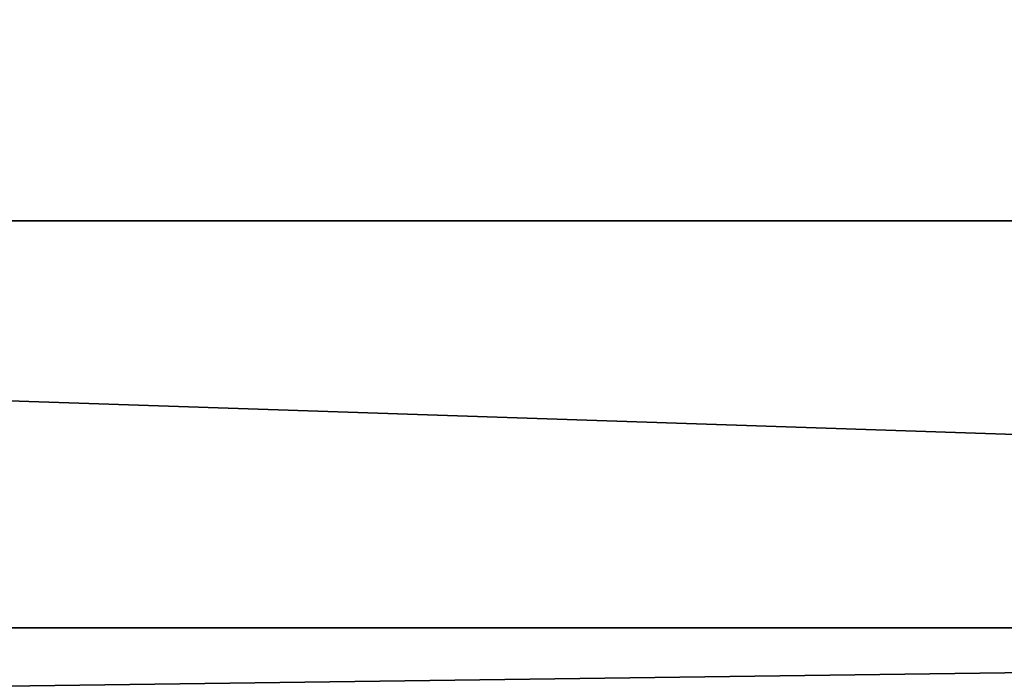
# Model space of a CAD drawing. Header units: millimetres. Extents: x -125 to 125, y -729 to 71.
# Tile 36 of 48: x -8 to 11, y -65 to -53. Entities that reach past the tile are written whole.
import ezdxf

# ---------------------------------------------------------------- set-up
doc = ezdxf.new("R2010")
doc.units = ezdxf.units.MM
doc.header["$LTSCALE"] = 65.185185
for name, color, linetype in [('11', 7, 'CONTINUOUS'), ('13', 7, 'CONTINUOUS'), ('15', 7, 'CONTINUOUS'), ('17', 7, 'CONTINUOUS'), ('27', 7, 'CONTINUOUS'), ('30', 7, 'CONTINUOUS')]:
    doc.layers.add(name, color=color, linetype=linetype)

msp = doc.modelspace()

# ---------------------------------------------------------------- linework, layer by layer
at = {"layer": '11', "color": 253, "linetype": 'Continuous', "true_color": 0xaaa39e}
for points in [[(-110.75, -56.5, 56.448), (-121, -729.25, 56.448), (110.75, -56.5, 56.448), (-110.75, -56.5, 56.448)], [(-121, -729.25, 56.448), (121, -729.25, 56.448), (110.75, -56.5, 56.448), (-121, -729.25, 56.448)]]:
    msp.add_3dface(points, dxfattribs=at)
at = {"layer": '13', "color": 253, "linetype": 'Continuous', "true_color": 0xaaa39e}
for points in [[(121, -729.25, 6.448), (-121, -729.25, 6.448), (-121, 70.75, 6.448), (121, -729.25, 6.448)], [(121, -729.25, 6.448), (-121, 70.75, 6.448), (121, 70.75, 6.448), (121, -729.25, 6.448)]]:
    msp.add_3dface(points, dxfattribs=at)
at = {"layer": '15', "color": 253, "linetype": 'Continuous', "true_color": 0xaaa39e}
for points in [[(-121, -64.25, 54.448), (-110.75, -56.5, 54.448), (121, -64.25, 54.448), (-121, -64.25, 54.448)], [(-110.75, -56.5, 54.448), (110.75, -56.5, 54.448), (121, -64.25, 54.448), (-110.75, -56.5, 54.448)]]:
    msp.add_3dface(points, dxfattribs=at)
at = {"layer": '17', "color": 253, "linetype": 'Continuous', "true_color": 0xaaa39e}
for points in [[(99.294, -4.83, 8.448), (98.868, -4.924, 8.448), (-121, -64.25, 8.448), (99.294, -4.83, 8.448)], [(-75, -64.25, 8.448), (99.294, -4.83, 8.448), (-121, -64.25, 8.448), (-75, -64.25, 8.448)], [(99.71, -4.698, 8.448), (99.294, -4.83, 8.448), (-75, -64.25, 8.448), (99.71, -4.698, 8.448)], [(75, -64.25, 8.448), (99.71, -4.698, 8.448), (-75, -64.25, 8.448), (75, -64.25, 8.448)], [(98.868, -4.924, 8.448), (98.436, -4.981, 8.448), (-121, -64.25, 8.448), (98.868, -4.924, 8.448)], [(98.436, -4.981, 8.448), (98, -5, 8.448), (-121, -64.25, 8.448), (98.436, -4.981, 8.448)], [(98, -5, 8.448), (-98, -5, 8.448), (-121, -64.25, 8.448), (98, -5, 8.448)], [(75, -66.25, 8.448), (75, -64.25, 8.448), (-75, -66.25, 8.448), (75, -66.25, 8.448)], [(-75, -66.25, 8.448), (75, -64.25, 8.448), (-75, -64.25, 8.448), (-75, -66.25, 8.448)]]:
    msp.add_3dface(points, dxfattribs=at)
at = {"layer": '27', "color": 253, "linetype": 'Continuous', "true_color": 0xaaa39e}
for points in [[(-121, -64.25, 54.448), (121, -64.25, 54.448), (-75, -64.25, 28.448), (-121, -64.25, 54.448)], [(-75, -64.25, 28.448), (121, -64.25, 54.448), (75, -64.25, 28.448), (-75, -64.25, 28.448)]]:
    msp.add_3dface(points, dxfattribs=at)
at = {"layer": '30', "color": 253, "linetype": 'Continuous', "true_color": 0xaaa39e}
for points in [[(-75, -64.25, 28.448), (75, -64.25, 28.448), (-75, -66.25, 28.448), (-75, -64.25, 28.448)], [(75, -64.25, 28.448), (75, -66.25, 28.448), (-75, -66.25, 28.448), (75, -64.25, 28.448)]]:
    msp.add_3dface(points, dxfattribs=at)

doc.saveas('drawing.dxf')
